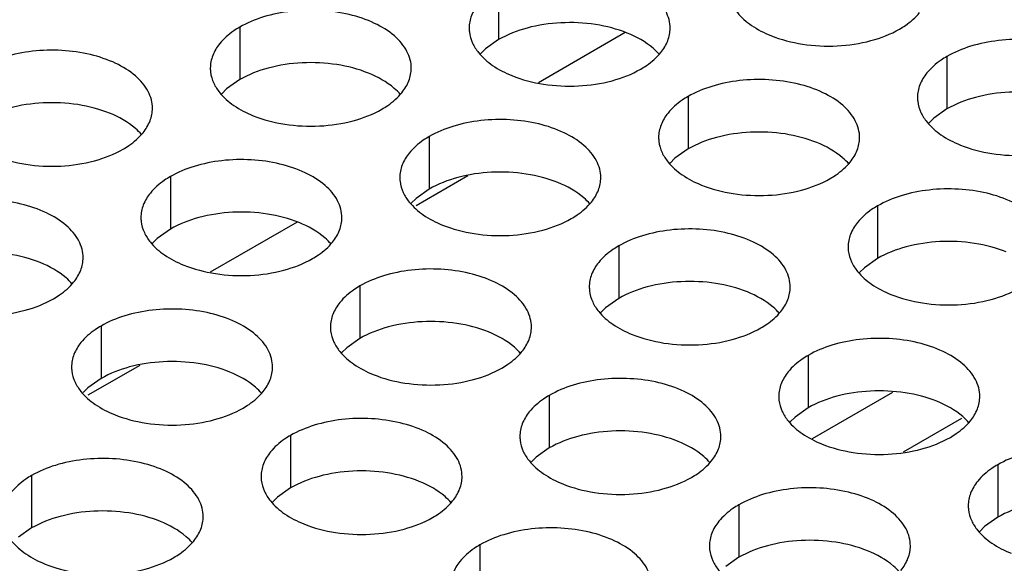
# Model space of a CAD drawing. Header units: inches. Extents: x 0 to 34, y 0 to 22.
# Tile 50 of 155: x 16.347 to 16.592, y 19.432 to 19.567. Entities that reach past the tile are written whole.
import ezdxf

# ---------------------------------------------------------------- set-up
doc = ezdxf.new("R2010")
doc.units = ezdxf.units.IN
doc.header["$LTSCALE"] = 1.87
doc.header["$MEASUREMENT"] = 0
doc.layers.get('0').update_dxf_attribs({"linetype": 'CONTINUOUS'})
doc.layers.add('02___PRT_ALL_AXES', color=7, linetype='CONTINUOUS')

msp = doc.modelspace()

# ---------------------------------------------------------------- linework, layer by layer
at = {"color": 3, "linetype": 'CONTINUOUS'}
for p, q in [((16.49775, 19.56384), (16.47613, 19.55135)), ((16.4161, 19.51669), (16.39448, 19.50421))]:
    msp.add_line(p, q, dxfattribs=at)
at = {"color": 7, "linetype": 'CONTINUOUS'}
for p, q in [((16.45861, 19.52817), (16.44572, 19.52073)), ((16.37696, 19.48103), (16.36407, 19.47359)), ((16.54432, 19.46281), (16.56432, 19.47436)), ((16.56693, 19.45954), (16.58148, 19.46794))]:
    msp.add_line(p, q, dxfattribs=at)
at = {"layer": '02___PRT_ALL_AXES', "color": 7, "linetype": 'CONTINUOUS'}
for p, q in [((16.46622, 19.57515), (16.46622, 19.56209)), ((16.40183, 19.56519), (16.40183, 19.55212)), ((16.46622, 19.56209), (16.46297, 19.55977)), ((16.46297, 19.55977), (16.46176, 19.55858)), ((16.57776, 19.55789), (16.57776, 19.54483)), ((16.40183, 19.55212), (16.39857, 19.54981)), ((16.39857, 19.54981), (16.39736, 19.54862)), ((16.51336, 19.54793), (16.51336, 19.53487)), ((16.57776, 19.54483), (16.5745, 19.54251)), ((16.5745, 19.54251), (16.57329, 19.54132)), ((16.44897, 19.53797), (16.44897, 19.52491)), ((16.51336, 19.53487), (16.51011, 19.53255)), ((16.51011, 19.53255), (16.5089, 19.53136)), ((16.38457, 19.52801), (16.38457, 19.51494)), ((16.44897, 19.52491), (16.44571, 19.52259)), ((16.44571, 19.52259), (16.4445, 19.5214)), ((16.5605, 19.52071), (16.5605, 19.50765)), ((16.38457, 19.51494), (16.38132, 19.51263)), ((16.38132, 19.51263), (16.38011, 19.51144)), ((16.49611, 19.51075), (16.49611, 19.49769)), ((16.55725, 19.50533), (16.55604, 19.50414)), ((16.5605, 19.50765), (16.55725, 19.50533)), ((16.43171, 19.50079), (16.43171, 19.48772)), ((16.49611, 19.49769), (16.49286, 19.49537)), ((16.49286, 19.49537), (16.49164, 19.49418)), ((16.36732, 19.49083), (16.36732, 19.47776)), ((16.43171, 19.48772), (16.42846, 19.48541)), ((16.42846, 19.48541), (16.42725, 19.48422)), ((16.54325, 19.48353), (16.54325, 19.47047)), ((16.36732, 19.47776), (16.36407, 19.47545)), ((16.36407, 19.47545), (16.36285, 19.47425)), ((16.47885, 19.47357), (16.47885, 19.46051)), ((16.54325, 19.47047), (16.54, 19.46815)), ((16.54, 19.46815), (16.53878, 19.46696)), ((16.41446, 19.46361), (16.41446, 19.45054)), ((16.47885, 19.46051), (16.4756, 19.45819)), ((16.4756, 19.45819), (16.47439, 19.457)), ((16.59039, 19.45631), (16.59039, 19.44325)), ((16.35006, 19.45364), (16.35006, 19.44058)), ((16.41446, 19.45054), (16.41121, 19.44823)), ((16.41121, 19.44823), (16.40999, 19.44704)), ((16.526, 19.44635), (16.526, 19.43329)), ((16.59039, 19.44325), (16.58714, 19.44093)), ((16.35006, 19.44058), (16.34681, 19.43826)), ((16.58714, 19.44093), (16.58592, 19.43974)), ((16.4616, 19.43639), (16.4616, 19.42332)), ((16.526, 19.43329), (16.52274, 19.43097))]:
    msp.add_line(p, q, dxfattribs=at)
at = {"layer": '02___PRT_ALL_AXES', "color": 3, "linetype": 'CONTINUOUS'}
for points, knots in [([(16.5089, 19.56493), (16.5089, 19.56564), (16.50871, 19.5671), (16.50756, 19.57002), (16.50464, 19.57338), (16.49962, 19.57643), (16.49335, 19.57853), (16.48632, 19.57951), (16.4791, 19.57931), (16.47227, 19.57795), (16.46807, 19.57622), (16.46622, 19.57515)], [0, 0, 0, 0, 0.042883, 0.087524, 0.186914, 0.304219, 0.43794, 0.582356, 0.729558, 0.871282, 1, 1, 1, 1]), ([(16.44451, 19.55497), (16.44451, 19.55568), (16.44432, 19.55714), (16.44317, 19.56005), (16.44024, 19.56341), (16.43522, 19.56646), (16.42895, 19.56856), (16.42193, 19.56955), (16.4147, 19.56935), (16.40787, 19.56798), (16.40368, 19.56626), (16.40183, 19.56519)], [0, 0, 0, 0, 0.042883, 0.087524, 0.186914, 0.304219, 0.43794, 0.582356, 0.729558, 0.871282, 1, 1, 1, 1]), ([(16.46124, 19.57104), (16.46052, 19.57015), (16.45935, 19.56823), (16.4589, 19.56601), (16.4589, 19.56495)], [0, 0, 0, 0, 0.520681, 1, 1, 1, 1]), ([(16.52415, 19.57117), (16.52454, 19.57032), (16.52592, 19.56819), (16.52923, 19.56532), (16.53227, 19.56376), (16.53396, 19.56308)], [0, 0, 0, 0, 0.215502, 0.580331, 1, 1, 1, 1]), ([(16.56597, 19.5647), (16.56647, 19.56499), (16.5683, 19.56614), (16.56996, 19.56758), (16.57095, 19.5688)], [0, 0, 0, 0, 0.268123, 1, 1, 1, 1]), ([(16.40183, 19.56519), (16.40133, 19.5649), (16.3995, 19.56375), (16.39784, 19.56231), (16.39685, 19.56108)], [0, 0, 0, 0, 0.268123, 1, 1, 1, 1]), ([(16.4589, 19.56495), (16.4589, 19.56464), (16.45897, 19.56335), (16.45934, 19.56209), (16.45975, 19.56121)], [0, 0, 0, 0, 0.245663, 1, 1, 1, 1]), ([(16.50656, 19.55884), (16.50728, 19.55974), (16.50846, 19.56165), (16.5089, 19.56387), (16.5089, 19.56493)], [0, 0, 0, 0, 0.520681, 1, 1, 1, 1]), ([(16.53396, 19.56308), (16.53648, 19.56206), (16.54196, 19.56065), (16.55043, 19.56024), (16.55866, 19.56146), (16.56376, 19.56342), (16.56597, 19.5647)], [0, 0, 0, 0, 0.247189, 0.509885, 0.767301, 1, 1, 1, 1]), ([(16.62044, 19.54768), (16.62044, 19.54839), (16.62025, 19.54985), (16.6191, 19.55276), (16.61617, 19.55612), (16.61115, 19.55917), (16.60488, 19.56127), (16.59786, 19.56226), (16.59063, 19.56206), (16.5838, 19.56069), (16.57961, 19.55896), (16.57776, 19.55789)], [0, 0, 0, 0, 0.042883, 0.087524, 0.186914, 0.304219, 0.43794, 0.582356, 0.729558, 0.871282, 1, 1, 1, 1]), ([(16.38011, 19.54501), (16.38011, 19.54572), (16.37992, 19.54718), (16.37877, 19.55009), (16.37585, 19.55345), (16.37083, 19.5565), (16.36456, 19.5586), (16.35753, 19.55959), (16.35031, 19.55939), (16.34348, 19.55802), (16.33928, 19.55629), (16.33743, 19.55522)], [0, 0, 0, 0, 0.042883, 0.087524, 0.186914, 0.304219, 0.43794, 0.582356, 0.729558, 0.871282, 1, 1, 1, 1]), ([(16.39685, 19.56108), (16.39613, 19.56019), (16.39495, 19.55827), (16.39451, 19.55605), (16.39451, 19.55499)], [0, 0, 0, 0, 0.520681, 1, 1, 1, 1]), ([(16.45975, 19.56121), (16.46015, 19.56036), (16.46152, 19.55823), (16.46484, 19.55536), (16.46788, 19.5538), (16.46956, 19.55312)], [0, 0, 0, 0, 0.215502, 0.580331, 1, 1, 1, 1]), ([(16.50158, 19.55474), (16.50208, 19.55503), (16.50391, 19.55617), (16.50557, 19.55761), (16.50656, 19.55884)], [0, 0, 0, 0, 0.268123, 1, 1, 1, 1]), ([(16.57776, 19.55789), (16.57726, 19.5576), (16.57543, 19.55646), (16.57377, 19.55502), (16.57278, 19.55379)], [0, 0, 0, 0, 0.268123, 1, 1, 1, 1]), ([(16.39451, 19.55499), (16.39451, 19.55467), (16.39458, 19.55339), (16.39495, 19.55212), (16.39536, 19.55124)], [0, 0, 0, 0, 0.245663, 1, 1, 1, 1]), ([(16.44216, 19.54888), (16.44289, 19.54977), (16.44406, 19.55169), (16.4445, 19.55391), (16.44451, 19.55497)], [0, 0, 0, 0, 0.520681, 1, 1, 1, 1]), ([(16.46956, 19.55312), (16.47208, 19.5521), (16.47756, 19.55069), (16.48604, 19.55028), (16.49427, 19.5515), (16.49936, 19.55346), (16.50158, 19.55474)], [0, 0, 0, 0, 0.247189, 0.509885, 0.767301, 1, 1, 1, 1]), ([(16.55604, 19.53771), (16.55604, 19.53843), (16.55585, 19.53989), (16.5547, 19.5428), (16.55178, 19.54616), (16.54676, 19.54921), (16.54049, 19.55131), (16.53346, 19.55229), (16.52624, 19.5521), (16.51941, 19.55073), (16.51521, 19.549), (16.51336, 19.54793)], [0, 0, 0, 0, 0.042883, 0.087524, 0.186914, 0.304219, 0.43794, 0.582356, 0.729558, 0.871282, 1, 1, 1, 1]), ([(16.57278, 19.55379), (16.57206, 19.55289), (16.57088, 19.55098), (16.57044, 19.54875), (16.57044, 19.5477)], [0, 0, 0, 0, 0.520681, 1, 1, 1, 1]), ([(16.39536, 19.55124), (16.39575, 19.5504), (16.39713, 19.54827), (16.40044, 19.54539), (16.40348, 19.54384), (16.40517, 19.54316)], [0, 0, 0, 0, 0.215502, 0.580331, 1, 1, 1, 1]), ([(16.43718, 19.54477), (16.43768, 19.54506), (16.43951, 19.54621), (16.44117, 19.54765), (16.44216, 19.54888)], [0, 0, 0, 0, 0.268123, 1, 1, 1, 1]), ([(16.51336, 19.54793), (16.51286, 19.54764), (16.51104, 19.54649), (16.50938, 19.54505), (16.50838, 19.54382)], [0, 0, 0, 0, 0.268123, 1, 1, 1, 1]), ([(16.57044, 19.5477), (16.57044, 19.54738), (16.57051, 19.54609), (16.57088, 19.54483), (16.57129, 19.54395)], [0, 0, 0, 0, 0.245663, 1, 1, 1, 1]), ([(16.37777, 19.53892), (16.37849, 19.53981), (16.37967, 19.54173), (16.38011, 19.54395), (16.38011, 19.54501)], [0, 0, 0, 0, 0.520681, 1, 1, 1, 1]), ([(16.40517, 19.54316), (16.40769, 19.54214), (16.41317, 19.54073), (16.42164, 19.54032), (16.42987, 19.54154), (16.43497, 19.54349), (16.43718, 19.54477)], [0, 0, 0, 0, 0.247189, 0.509885, 0.767301, 1, 1, 1, 1]), ([(16.49165, 19.52775), (16.49165, 19.52846), (16.49146, 19.52992), (16.49031, 19.53283), (16.48738, 19.5362), (16.48236, 19.53924), (16.47609, 19.54134), (16.46907, 19.54233), (16.46184, 19.54213), (16.45501, 19.54077), (16.45082, 19.53904), (16.44897, 19.53797)], [0, 0, 0, 0, 0.042883, 0.087524, 0.186914, 0.304219, 0.43794, 0.582356, 0.729558, 0.871282, 1, 1, 1, 1]), ([(16.50838, 19.54382), (16.50766, 19.54293), (16.50649, 19.54101), (16.50604, 19.53879), (16.50604, 19.53773)], [0, 0, 0, 0, 0.520681, 1, 1, 1, 1]), ([(16.57129, 19.54395), (16.57168, 19.54311), (16.57306, 19.54097), (16.57637, 19.5381), (16.57942, 19.53654), (16.5811, 19.53586)], [0, 0, 0, 0, 0.215502, 0.580331, 1, 1, 1, 1]), ([(16.37279, 19.53481), (16.37329, 19.5351), (16.37512, 19.53625), (16.37678, 19.53769), (16.37777, 19.53892)], [0, 0, 0, 0, 0.268123, 1, 1, 1, 1]), ([(16.44897, 19.53797), (16.44847, 19.53768), (16.44664, 19.53653), (16.44498, 19.53509), (16.44399, 19.53386)], [0, 0, 0, 0, 0.268123, 1, 1, 1, 1]), ([(16.50604, 19.53773), (16.50604, 19.53742), (16.50611, 19.53613), (16.50649, 19.53487), (16.50689, 19.53399)], [0, 0, 0, 0, 0.245663, 1, 1, 1, 1]), ([(16.5537, 19.53162), (16.55442, 19.53252), (16.5556, 19.53443), (16.55604, 19.53666), (16.55604, 19.53771)], [0, 0, 0, 0, 0.520681, 1, 1, 1, 1]), ([(16.5811, 19.53586), (16.58362, 19.53484), (16.5891, 19.53343), (16.59757, 19.53302), (16.60581, 19.53424), (16.6109, 19.5362), (16.61311, 19.53748)], [0, 0, 0, 0, 0.247189, 0.509885, 0.767301, 1, 1, 1, 1]), ([(16.34077, 19.53319), (16.34329, 19.53217), (16.34877, 19.53076), (16.35725, 19.53035), (16.36548, 19.53157), (16.37057, 19.53353), (16.37279, 19.53481)], [0, 0, 0, 0, 0.247189, 0.509885, 0.767301, 1, 1, 1, 1]), ([(16.42725, 19.51779), (16.42725, 19.5185), (16.42706, 19.51996), (16.42591, 19.52287), (16.42299, 19.52623), (16.41797, 19.52928), (16.4117, 19.53138), (16.40467, 19.53237), (16.39745, 19.53217), (16.39062, 19.5308), (16.38642, 19.52907), (16.38457, 19.52801)], [0, 0, 0, 0, 0.042883, 0.087524, 0.186914, 0.304219, 0.43794, 0.582356, 0.729558, 0.871282, 1, 1, 1, 1]), ([(16.44399, 19.53386), (16.44327, 19.53297), (16.44209, 19.53105), (16.44165, 19.52883), (16.44165, 19.52777)], [0, 0, 0, 0, 0.520681, 1, 1, 1, 1]), ([(16.50689, 19.53399), (16.50729, 19.53314), (16.50866, 19.53101), (16.51198, 19.52814), (16.51502, 19.52658), (16.5167, 19.5259)], [0, 0, 0, 0, 0.215502, 0.580331, 1, 1, 1, 1]), ([(16.54872, 19.52752), (16.54922, 19.52781), (16.55105, 19.52895), (16.55271, 19.5304), (16.5537, 19.53162)], [0, 0, 0, 0, 0.268123, 1, 1, 1, 1]), ([(16.38457, 19.52801), (16.38407, 19.52772), (16.38225, 19.52657), (16.38059, 19.52513), (16.37959, 19.5239)], [0, 0, 0, 0, 0.268123, 1, 1, 1, 1]), ([(16.44165, 19.52777), (16.44165, 19.52746), (16.44172, 19.52617), (16.44209, 19.52491), (16.4425, 19.52403)], [0, 0, 0, 0, 0.245663, 1, 1, 1, 1]), ([(16.4893, 19.52166), (16.49003, 19.52256), (16.4912, 19.52447), (16.49165, 19.52669), (16.49165, 19.52775)], [0, 0, 0, 0, 0.520681, 1, 1, 1, 1]), ([(16.5167, 19.5259), (16.51922, 19.52488), (16.5247, 19.52347), (16.53318, 19.52306), (16.54141, 19.52428), (16.5465, 19.52624), (16.54872, 19.52752)], [0, 0, 0, 0, 0.247189, 0.509885, 0.767301, 1, 1, 1, 1]), ([(16.60318, 19.5105), (16.60318, 19.51121), (16.60299, 19.51267), (16.60184, 19.51558), (16.59892, 19.51894), (16.5939, 19.52199), (16.58763, 19.52409), (16.5806, 19.52507), (16.57338, 19.52488), (16.56655, 19.52351), (16.56235, 19.52178), (16.5605, 19.52071)], [0, 0, 0, 0, 0.042883, 0.087524, 0.186914, 0.304219, 0.43794, 0.582356, 0.729558, 0.871282, 1, 1, 1, 1]), ([(16.37959, 19.5239), (16.37887, 19.52301), (16.3777, 19.52109), (16.37725, 19.51887), (16.37725, 19.51781)], [0, 0, 0, 0, 0.520681, 1, 1, 1, 1]), ([(16.4425, 19.52403), (16.44289, 19.52318), (16.44427, 19.52105), (16.44758, 19.51818), (16.45062, 19.51662), (16.45231, 19.51594)], [0, 0, 0, 0, 0.215502, 0.580331, 1, 1, 1, 1]), ([(16.36286, 19.50783), (16.36286, 19.50854), (16.36267, 19.51), (16.36152, 19.51291), (16.35859, 19.51627), (16.35357, 19.51932), (16.3473, 19.52142), (16.34028, 19.52241), (16.33305, 19.52221), (16.32622, 19.52084), (16.32203, 19.51911), (16.32018, 19.51804)], [0, 0, 0, 0, 0.042883, 0.087524, 0.186914, 0.304219, 0.43794, 0.582356, 0.729558, 0.871282, 1, 1, 1, 1]), ([(16.48432, 19.51755), (16.48483, 19.51784), (16.48665, 19.51899), (16.48831, 19.52043), (16.4893, 19.52166)], [0, 0, 0, 0, 0.268123, 1, 1, 1, 1]), ([(16.5605, 19.52071), (16.56, 19.52042), (16.55818, 19.51928), (16.55652, 19.51783), (16.55552, 19.51661)], [0, 0, 0, 0, 0.268123, 1, 1, 1, 1]), ([(16.37725, 19.51781), (16.37725, 19.51749), (16.37732, 19.51621), (16.3777, 19.51494), (16.3781, 19.51406)], [0, 0, 0, 0, 0.245663, 1, 1, 1, 1]), ([(16.42491, 19.5117), (16.42563, 19.51259), (16.42681, 19.51451), (16.42725, 19.51673), (16.42725, 19.51779)], [0, 0, 0, 0, 0.520681, 1, 1, 1, 1]), ([(16.45231, 19.51594), (16.45483, 19.51492), (16.46031, 19.51351), (16.46878, 19.5131), (16.47702, 19.51432), (16.48211, 19.51628), (16.48432, 19.51755)], [0, 0, 0, 0, 0.247189, 0.509885, 0.767301, 1, 1, 1, 1]), ([(16.55552, 19.51661), (16.5548, 19.51571), (16.55363, 19.5138), (16.55318, 19.51157), (16.55318, 19.51052)], [0, 0, 0, 0, 0.520681, 1, 1, 1, 1]), ([(16.3781, 19.51406), (16.3785, 19.51322), (16.37987, 19.51109), (16.38319, 19.50821), (16.38623, 19.50666), (16.38791, 19.50597)], [0, 0, 0, 0, 0.215502, 0.580331, 1, 1, 1, 1]), ([(16.53879, 19.50053), (16.53879, 19.50125), (16.5386, 19.5027), (16.53745, 19.50562), (16.53452, 19.50898), (16.5295, 19.51203), (16.52323, 19.51413), (16.51621, 19.51511), (16.50898, 19.51492), (16.50215, 19.51355), (16.49796, 19.51182), (16.49611, 19.51075)], [0, 0, 0, 0, 0.042883, 0.087524, 0.186914, 0.304219, 0.43794, 0.582356, 0.729558, 0.871282, 1, 1, 1, 1]), ([(16.41993, 19.50759), (16.42043, 19.50788), (16.42226, 19.50903), (16.42392, 19.51047), (16.42491, 19.5117)], [0, 0, 0, 0, 0.268123, 1, 1, 1, 1]), ([(16.49611, 19.51075), (16.49561, 19.51046), (16.49378, 19.50931), (16.49212, 19.50787), (16.49113, 19.50664)], [0, 0, 0, 0, 0.268123, 1, 1, 1, 1]), ([(16.55318, 19.51052), (16.55318, 19.5102), (16.55325, 19.50891), (16.55363, 19.50765), (16.55403, 19.50677)], [0, 0, 0, 0, 0.245663, 1, 1, 1, 1]), ([(16.36051, 19.50174), (16.36124, 19.50263), (16.36241, 19.50455), (16.36286, 19.50677), (16.36286, 19.50783)], [0, 0, 0, 0, 0.520681, 1, 1, 1, 1]), ([(16.38791, 19.50597), (16.39043, 19.50496), (16.39591, 19.50355), (16.40439, 19.50314), (16.41262, 19.50436), (16.41771, 19.50631), (16.41993, 19.50759)], [0, 0, 0, 0, 0.247189, 0.509885, 0.767301, 1, 1, 1, 1]), ([(16.49113, 19.50664), (16.49041, 19.50575), (16.48923, 19.50383), (16.48879, 19.50161), (16.48879, 19.50055)], [0, 0, 0, 0, 0.520681, 1, 1, 1, 1]), ([(16.55403, 19.50677), (16.55443, 19.50592), (16.55581, 19.50379), (16.55912, 19.50092), (16.56216, 19.49936), (16.56384, 19.49868)], [0, 0, 0, 0, 0.215502, 0.580331, 1, 1, 1, 1]), ([(16.47439, 19.49057), (16.47439, 19.49128), (16.4742, 19.49274), (16.47305, 19.49565), (16.47013, 19.49901), (16.46511, 19.50206), (16.45884, 19.50416), (16.45181, 19.50515), (16.44459, 19.50495), (16.43776, 19.50358), (16.43356, 19.50186), (16.43171, 19.50079)], [0, 0, 0, 0, 0.042883, 0.087524, 0.186914, 0.304219, 0.43794, 0.582356, 0.729558, 0.871282, 1, 1, 1, 1]), ([(16.35553, 19.49763), (16.35604, 19.49792), (16.35786, 19.49907), (16.35952, 19.50051), (16.36051, 19.50174)], [0, 0, 0, 0, 0.268123, 1, 1, 1, 1]), ([(16.43171, 19.50079), (16.43121, 19.5005), (16.42939, 19.49935), (16.42773, 19.49791), (16.42673, 19.49668)], [0, 0, 0, 0, 0.268123, 1, 1, 1, 1]), ([(16.48879, 19.50055), (16.48879, 19.50024), (16.48886, 19.49895), (16.48923, 19.49769), (16.48964, 19.49681)], [0, 0, 0, 0, 0.245663, 1, 1, 1, 1]), ([(16.53644, 19.49444), (16.53717, 19.49534), (16.53834, 19.49725), (16.53879, 19.49948), (16.53879, 19.50053)], [0, 0, 0, 0, 0.520681, 1, 1, 1, 1]), ([(16.56384, 19.49868), (16.56636, 19.49766), (16.57184, 19.49625), (16.58032, 19.49584), (16.58855, 19.49706), (16.59365, 19.49902), (16.59586, 19.5003)], [0, 0, 0, 0, 0.247189, 0.509885, 0.767301, 1, 1, 1, 1]), ([(16.32352, 19.49601), (16.32604, 19.49499), (16.33152, 19.49358), (16.33999, 19.49317), (16.34822, 19.49439), (16.35332, 19.49635), (16.35553, 19.49763)], [0, 0, 0, 0, 0.247189, 0.509885, 0.767301, 1, 1, 1, 1]), ([(16.42673, 19.49668), (16.42601, 19.49579), (16.42484, 19.49387), (16.42439, 19.49165), (16.42439, 19.49059)], [0, 0, 0, 0, 0.520681, 1, 1, 1, 1]), ([(16.48964, 19.49681), (16.49003, 19.49596), (16.49141, 19.49383), (16.49472, 19.49096), (16.49777, 19.4894), (16.49945, 19.48872)], [0, 0, 0, 0, 0.215502, 0.580331, 1, 1, 1, 1]), ([(16.41, 19.48061), (16.41, 19.48132), (16.40981, 19.48278), (16.40866, 19.48569), (16.40573, 19.48905), (16.40071, 19.4921), (16.39444, 19.4942), (16.38742, 19.49519), (16.38019, 19.49499), (16.37336, 19.49362), (16.36917, 19.49189), (16.36732, 19.49083)], [0, 0, 0, 0, 0.042883, 0.087524, 0.186914, 0.304219, 0.43794, 0.582356, 0.729558, 0.871282, 1, 1, 1, 1]), ([(16.53146, 19.49034), (16.53197, 19.49063), (16.53379, 19.49177), (16.53545, 19.49321), (16.53644, 19.49444)], [0, 0, 0, 0, 0.268123, 1, 1, 1, 1]), ([(16.36732, 19.49083), (16.36682, 19.49054), (16.36499, 19.48939), (16.36333, 19.48795), (16.36234, 19.48672)], [0, 0, 0, 0, 0.268123, 1, 1, 1, 1]), ([(16.42439, 19.49059), (16.42439, 19.49027), (16.42446, 19.48899), (16.42484, 19.48772), (16.42524, 19.48684)], [0, 0, 0, 0, 0.245663, 1, 1, 1, 1]), ([(16.47205, 19.48448), (16.47277, 19.48537), (16.47395, 19.48729), (16.47439, 19.48951), (16.47439, 19.49057)], [0, 0, 0, 0, 0.520681, 1, 1, 1, 1]), ([(16.49945, 19.48872), (16.50197, 19.4877), (16.50745, 19.48629), (16.51592, 19.48588), (16.52416, 19.4871), (16.52925, 19.48906), (16.53146, 19.49034)], [0, 0, 0, 0, 0.247189, 0.509885, 0.767301, 1, 1, 1, 1]), ([(16.36234, 19.48672), (16.36162, 19.48582), (16.36044, 19.48391), (16.36, 19.48169), (16.36, 19.48063)], [0, 0, 0, 0, 0.520681, 1, 1, 1, 1]), ([(16.42524, 19.48684), (16.42564, 19.486), (16.42702, 19.48387), (16.43033, 19.48099), (16.43337, 19.47944), (16.43505, 19.47876)], [0, 0, 0, 0, 0.215502, 0.580331, 1, 1, 1, 1]), ([(16.58593, 19.47332), (16.58593, 19.47403), (16.58574, 19.47549), (16.58459, 19.4784), (16.58166, 19.48176), (16.57664, 19.48481), (16.57038, 19.48691), (16.56335, 19.48789), (16.55612, 19.4877), (16.54929, 19.48633), (16.5451, 19.4846), (16.54325, 19.48353)], [0, 0, 0, 0, 0.042883, 0.087524, 0.186914, 0.304219, 0.43794, 0.582356, 0.729558, 0.871282, 1, 1, 1, 1]), ([(16.46707, 19.48037), (16.46757, 19.48066), (16.4694, 19.48181), (16.47106, 19.48325), (16.47205, 19.48448)], [0, 0, 0, 0, 0.268123, 1, 1, 1, 1]), ([(16.54325, 19.48353), (16.54275, 19.48324), (16.54092, 19.48209), (16.53926, 19.48065), (16.53827, 19.47943)], [0, 0, 0, 0, 0.268123, 1, 1, 1, 1]), ([(16.36, 19.48063), (16.36, 19.48031), (16.36007, 19.47903), (16.36044, 19.47776), (16.36085, 19.47688)], [0, 0, 0, 0, 0.245663, 1, 1, 1, 1]), ([(16.40765, 19.47452), (16.40838, 19.47541), (16.40955, 19.47733), (16.41, 19.47955), (16.41, 19.48061)], [0, 0, 0, 0, 0.520681, 1, 1, 1, 1]), ([(16.43505, 19.47876), (16.43757, 19.47774), (16.44305, 19.47633), (16.45153, 19.47592), (16.45976, 19.47714), (16.46486, 19.4791), (16.46707, 19.48037)], [0, 0, 0, 0, 0.247189, 0.509885, 0.767301, 1, 1, 1, 1]), ([(16.53827, 19.47943), (16.53755, 19.47853), (16.53637, 19.47662), (16.53593, 19.47439), (16.53593, 19.47333)], [0, 0, 0, 0, 0.520681, 1, 1, 1, 1]), ([(16.36085, 19.47688), (16.36124, 19.47604), (16.36262, 19.47391), (16.36593, 19.47103), (16.36898, 19.46947), (16.37066, 19.46879)], [0, 0, 0, 0, 0.215502, 0.580331, 1, 1, 1, 1]), ([(16.52153, 19.46335), (16.52153, 19.46406), (16.52134, 19.46552), (16.52019, 19.46843), (16.51727, 19.4718), (16.51225, 19.47485), (16.50598, 19.47695), (16.49895, 19.47793), (16.49173, 19.47773), (16.4849, 19.47637), (16.48071, 19.47464), (16.47885, 19.47357)], [0, 0, 0, 0, 0.042883, 0.087524, 0.186914, 0.304219, 0.43794, 0.582356, 0.729558, 0.871282, 1, 1, 1, 1]), ([(16.40267, 19.47041), (16.40318, 19.4707), (16.405, 19.47185), (16.40666, 19.47329), (16.40765, 19.47452)], [0, 0, 0, 0, 0.268123, 1, 1, 1, 1]), ([(16.47885, 19.47357), (16.47835, 19.47328), (16.47653, 19.47213), (16.47487, 19.47069), (16.47387, 19.46946)], [0, 0, 0, 0, 0.268123, 1, 1, 1, 1]), ([(16.53593, 19.47333), (16.53593, 19.47302), (16.536, 19.47173), (16.53637, 19.47047), (16.53678, 19.46959)], [0, 0, 0, 0, 0.245663, 1, 1, 1, 1]), ([(16.58359, 19.46722), (16.58431, 19.46812), (16.58548, 19.47003), (16.58593, 19.47226), (16.58593, 19.47332)], [0, 0, 0, 0, 0.520681, 1, 1, 1, 1]), ([(16.37066, 19.46879), (16.37318, 19.46778), (16.37866, 19.46636), (16.38713, 19.46596), (16.39537, 19.46717), (16.40046, 19.46913), (16.40267, 19.47041)], [0, 0, 0, 0, 0.247189, 0.509885, 0.767301, 1, 1, 1, 1]), ([(16.47387, 19.46946), (16.47315, 19.46857), (16.47198, 19.46665), (16.47153, 19.46443), (16.47153, 19.46337)], [0, 0, 0, 0, 0.520681, 1, 1, 1, 1]), ([(16.53678, 19.46959), (16.53717, 19.46874), (16.53855, 19.46661), (16.54186, 19.46374), (16.54491, 19.46218), (16.54659, 19.4615)], [0, 0, 0, 0, 0.215502, 0.580331, 1, 1, 1, 1]), ([(16.45714, 19.45339), (16.45714, 19.4541), (16.45695, 19.45556), (16.4558, 19.45847), (16.45287, 19.46183), (16.44785, 19.46488), (16.44159, 19.46698), (16.43456, 19.46797), (16.42733, 19.46777), (16.4205, 19.4664), (16.41631, 19.46468), (16.41446, 19.46361)], [0, 0, 0, 0, 0.042883, 0.087524, 0.186914, 0.304219, 0.43794, 0.582356, 0.729558, 0.871282, 1, 1, 1, 1]), ([(16.57861, 19.46312), (16.57911, 19.46341), (16.58093, 19.46456), (16.58259, 19.466), (16.58359, 19.46722)], [0, 0, 0, 0, 0.268123, 1, 1, 1, 1]), ([(16.41446, 19.46361), (16.41396, 19.46332), (16.41213, 19.46217), (16.41047, 19.46073), (16.40948, 19.4595)], [0, 0, 0, 0, 0.268123, 1, 1, 1, 1]), ([(16.47153, 19.46337), (16.47153, 19.46306), (16.4716, 19.46177), (16.47198, 19.46051), (16.47238, 19.45963)], [0, 0, 0, 0, 0.245663, 1, 1, 1, 1]), ([(16.51919, 19.45726), (16.51991, 19.45816), (16.52109, 19.46007), (16.52153, 19.46229), (16.52153, 19.46335)], [0, 0, 0, 0, 0.520681, 1, 1, 1, 1]), ([(16.54659, 19.4615), (16.54911, 19.46048), (16.55459, 19.45907), (16.56306, 19.45866), (16.5713, 19.45988), (16.57639, 19.46184), (16.57861, 19.46312)], [0, 0, 0, 0, 0.247189, 0.509885, 0.767301, 1, 1, 1, 1]), ([(16.40948, 19.4595), (16.40876, 19.45861), (16.40758, 19.45669), (16.40714, 19.45447), (16.40714, 19.45341)], [0, 0, 0, 0, 0.520681, 1, 1, 1, 1]), ([(16.47238, 19.45963), (16.47278, 19.45878), (16.47416, 19.45665), (16.47747, 19.45378), (16.48051, 19.45222), (16.48219, 19.45154)], [0, 0, 0, 0, 0.215502, 0.580331, 1, 1, 1, 1]), ([(16.63307, 19.4461), (16.63307, 19.44681), (16.63288, 19.44827), (16.63173, 19.45118), (16.6288, 19.45454), (16.62378, 19.45759), (16.61752, 19.45969), (16.61049, 19.46068), (16.60326, 19.46048), (16.59643, 19.45911), (16.59224, 19.45738), (16.59039, 19.45631)], [0, 0, 0, 0, 0.042883, 0.087524, 0.186914, 0.304219, 0.43794, 0.582356, 0.729558, 0.871282, 1, 1, 1, 1]), ([(16.39274, 19.44343), (16.39274, 19.44414), (16.39255, 19.4456), (16.3914, 19.44851), (16.38848, 19.45187), (16.38346, 19.45492), (16.37719, 19.45702), (16.37016, 19.45801), (16.36294, 19.45781), (16.35611, 19.45644), (16.35192, 19.45471), (16.35006, 19.45364)], [0, 0, 0, 0, 0.042883, 0.087524, 0.186914, 0.304219, 0.43794, 0.582356, 0.729558, 0.871282, 1, 1, 1, 1]), ([(16.51421, 19.45316), (16.51471, 19.45344), (16.51654, 19.45459), (16.5182, 19.45603), (16.51919, 19.45726)], [0, 0, 0, 0, 0.268123, 1, 1, 1, 1]), ([(16.59039, 19.45631), (16.58989, 19.45602), (16.58806, 19.45488), (16.5864, 19.45344), (16.58541, 19.45221)], [0, 0, 0, 0, 0.268123, 1, 1, 1, 1]), ([(16.35006, 19.45364), (16.34956, 19.45335), (16.34774, 19.45221), (16.34608, 19.45077), (16.34508, 19.44954)], [0, 0, 0, 0, 0.268123, 1, 1, 1, 1]), ([(16.40714, 19.45341), (16.40714, 19.45309), (16.40721, 19.45181), (16.40758, 19.45054), (16.40799, 19.44966)], [0, 0, 0, 0, 0.245663, 1, 1, 1, 1]), ([(16.4548, 19.4473), (16.45552, 19.44819), (16.45669, 19.45011), (16.45714, 19.45233), (16.45714, 19.45339)], [0, 0, 0, 0, 0.520681, 1, 1, 1, 1]), ([(16.48219, 19.45154), (16.48471, 19.45052), (16.49019, 19.44911), (16.49867, 19.4487), (16.5069, 19.44992), (16.512, 19.45188), (16.51421, 19.45316)], [0, 0, 0, 0, 0.247189, 0.509885, 0.767301, 1, 1, 1, 1]), ([(16.58541, 19.45221), (16.58469, 19.45131), (16.58351, 19.4494), (16.58307, 19.44717), (16.58307, 19.44612)], [0, 0, 0, 0, 0.520681, 1, 1, 1, 1]), ([(16.40799, 19.44966), (16.40838, 19.44882), (16.40976, 19.44669), (16.41307, 19.44381), (16.41612, 19.44226), (16.4178, 19.44158)], [0, 0, 0, 0, 0.215502, 0.580331, 1, 1, 1, 1]), ([(16.56867, 19.43613), (16.56867, 19.43685), (16.56848, 19.43831), (16.56733, 19.44122), (16.56441, 19.44458), (16.55939, 19.44763), (16.55312, 19.44973), (16.54609, 19.45071), (16.53887, 19.45052), (16.53204, 19.44915), (16.52785, 19.44742), (16.526, 19.44635)], [0, 0, 0, 0, 0.042883, 0.087524, 0.186914, 0.304219, 0.43794, 0.582356, 0.729558, 0.871282, 1, 1, 1, 1]), ([(16.44981, 19.44319), (16.45032, 19.44348), (16.45214, 19.44463), (16.4538, 19.44607), (16.4548, 19.4473)], [0, 0, 0, 0, 0.268123, 1, 1, 1, 1]), ([(16.526, 19.44635), (16.52549, 19.44606), (16.52367, 19.44491), (16.52201, 19.44347), (16.52102, 19.44224)], [0, 0, 0, 0, 0.268123, 1, 1, 1, 1]), ([(16.58307, 19.44612), (16.58307, 19.4458), (16.58314, 19.44451), (16.58351, 19.44325), (16.58392, 19.44237)], [0, 0, 0, 0, 0.245663, 1, 1, 1, 1]), ([(16.3904, 19.43734), (16.39112, 19.43823), (16.3923, 19.44015), (16.39274, 19.44237), (16.39274, 19.44343)], [0, 0, 0, 0, 0.520681, 1, 1, 1, 1]), ([(16.4178, 19.44158), (16.42032, 19.44056), (16.4258, 19.43915), (16.43427, 19.43874), (16.44251, 19.43996), (16.4476, 19.44191), (16.44981, 19.44319)], [0, 0, 0, 0, 0.247189, 0.509885, 0.767301, 1, 1, 1, 1]), ([(16.52102, 19.44224), (16.52029, 19.44135), (16.51912, 19.43943), (16.51867, 19.43721), (16.51867, 19.43615)], [0, 0, 0, 0, 0.520681, 1, 1, 1, 1]), ([(16.58392, 19.44237), (16.58431, 19.44153), (16.58569, 19.43939), (16.589, 19.43652), (16.59205, 19.43496), (16.59373, 19.43428)], [0, 0, 0, 0, 0.215502, 0.580331, 1, 1, 1, 1]), ([(16.34359, 19.4397), (16.34399, 19.43886), (16.34537, 19.43672), (16.34868, 19.43385), (16.35172, 19.43229), (16.3534, 19.43161)], [0, 0, 0, 0, 0.215502, 0.580331, 1, 1, 1, 1]), ([(16.50428, 19.42617), (16.50428, 19.42688), (16.50409, 19.42834), (16.50294, 19.43125), (16.50001, 19.43462), (16.49499, 19.43766), (16.48873, 19.43976), (16.4817, 19.44075), (16.47447, 19.44055), (16.46764, 19.43919), (16.46345, 19.43746), (16.4616, 19.43639)], [0, 0, 0, 0, 0.042883, 0.087524, 0.186914, 0.304219, 0.43794, 0.582356, 0.729558, 0.871282, 1, 1, 1, 1]), ([(16.38542, 19.43323), (16.38592, 19.43352), (16.38775, 19.43467), (16.38941, 19.43611), (16.3904, 19.43734)], [0, 0, 0, 0, 0.268123, 1, 1, 1, 1]), ([(16.4616, 19.43639), (16.4611, 19.4361), (16.45927, 19.43495), (16.45761, 19.43351), (16.45662, 19.43228)], [0, 0, 0, 0, 0.268123, 1, 1, 1, 1]), ([(16.51867, 19.43615), (16.51867, 19.43584), (16.51875, 19.43455), (16.51912, 19.43329), (16.51952, 19.43241)], [0, 0, 0, 0, 0.245663, 1, 1, 1, 1]), ([(16.56633, 19.43004), (16.56705, 19.43094), (16.56823, 19.43285), (16.56867, 19.43508), (16.56867, 19.43613)], [0, 0, 0, 0, 0.520681, 1, 1, 1, 1]), ([(16.3534, 19.43161), (16.35592, 19.43059), (16.3614, 19.42918), (16.36988, 19.42877), (16.37811, 19.42999), (16.38321, 19.43195), (16.38542, 19.43323)], [0, 0, 0, 0, 0.247189, 0.509885, 0.767301, 1, 1, 1, 1]), ([(16.45662, 19.43228), (16.4559, 19.43139), (16.45472, 19.42947), (16.45428, 19.42725), (16.45428, 19.42619)], [0, 0, 0, 0, 0.520681, 1, 1, 1, 1]), ([(16.51952, 19.43241), (16.51992, 19.43156), (16.5213, 19.42943), (16.52461, 19.42656), (16.52765, 19.425), (16.52933, 19.42432)], [0, 0, 0, 0, 0.215502, 0.580331, 1, 1, 1, 1])]:
    msp.add_open_spline(points, degree=3, knots=knots, dxfattribs=at)
at = {"layer": '02___PRT_ALL_AXES', "color": 7, "linetype": 'CONTINUOUS'}
for points, knots in [([(16.49824, 19.5637), (16.49572, 19.56472), (16.49024, 19.56613), (16.48177, 19.56654), (16.47353, 19.56532), (16.46844, 19.56336), (16.46622, 19.56209)], [0, 0, 0, 0, 0.247189, 0.509885, 0.767301, 1, 1, 1, 1]), ([(16.50622, 19.55839), (16.50574, 19.55893), (16.50343, 19.56119), (16.50054, 19.56277), (16.49824, 19.5637)], [0, 0, 0, 0, 0.226307, 1, 1, 1, 1]), ([(16.43385, 19.55374), (16.43133, 19.55476), (16.42584, 19.55617), (16.41737, 19.55658), (16.40914, 19.55536), (16.40404, 19.5534), (16.40183, 19.55212)], [0, 0, 0, 0, 0.247189, 0.509885, 0.767301, 1, 1, 1, 1]), ([(16.44182, 19.54842), (16.44134, 19.54897), (16.43904, 19.55122), (16.43615, 19.55281), (16.43385, 19.55374)], [0, 0, 0, 0, 0.226307, 1, 1, 1, 1]), ([(16.60978, 19.54645), (16.60726, 19.54747), (16.60178, 19.54888), (16.5933, 19.54929), (16.58507, 19.54807), (16.57997, 19.54611), (16.57776, 19.54483)], [0, 0, 0, 0, 0.247189, 0.509885, 0.767301, 1, 1, 1, 1]), ([(16.36945, 19.54378), (16.36693, 19.5448), (16.36145, 19.54621), (16.35298, 19.54662), (16.34474, 19.5454), (16.33965, 19.54344), (16.33743, 19.54216)], [0, 0, 0, 0, 0.247189, 0.509885, 0.767301, 1, 1, 1, 1]), ([(16.37743, 19.53846), (16.37695, 19.53901), (16.37464, 19.54126), (16.37175, 19.54285), (16.36945, 19.54378)], [0, 0, 0, 0, 0.226307, 1, 1, 1, 1]), ([(16.54538, 19.53648), (16.54286, 19.5375), (16.53738, 19.53891), (16.52891, 19.53932), (16.52067, 19.5381), (16.51558, 19.53615), (16.51336, 19.53487)], [0, 0, 0, 0, 0.247189, 0.509885, 0.767301, 1, 1, 1, 1]), ([(16.55336, 19.53117), (16.55288, 19.53171), (16.55057, 19.53397), (16.54769, 19.53555), (16.54538, 19.53648)], [0, 0, 0, 0, 0.226307, 1, 1, 1, 1]), ([(16.48099, 19.52652), (16.47847, 19.52754), (16.47299, 19.52895), (16.46451, 19.52936), (16.45628, 19.52814), (16.45118, 19.52618), (16.44897, 19.52491)], [0, 0, 0, 0, 0.247189, 0.509885, 0.767301, 1, 1, 1, 1]), ([(16.48896, 19.5212), (16.48848, 19.52175), (16.48618, 19.524), (16.48329, 19.52559), (16.48099, 19.52652)], [0, 0, 0, 0, 0.226307, 1, 1, 1, 1]), ([(16.41659, 19.51656), (16.41407, 19.51758), (16.40859, 19.51899), (16.40012, 19.5194), (16.39188, 19.51818), (16.38679, 19.51622), (16.38457, 19.51494)], [0, 0, 0, 0, 0.247189, 0.509885, 0.767301, 1, 1, 1, 1]), ([(16.42457, 19.51124), (16.42409, 19.51179), (16.42178, 19.51404), (16.4189, 19.51563), (16.41659, 19.51656)], [0, 0, 0, 0, 0.226307, 1, 1, 1, 1]), ([(16.59252, 19.50927), (16.59, 19.51028), (16.58452, 19.5117), (16.57605, 19.5121), (16.56781, 19.51089), (16.56272, 19.50893), (16.5605, 19.50765)], [0, 0, 0, 0, 0.247189, 0.509885, 0.767301, 1, 1, 1, 1]), ([(16.3522, 19.5066), (16.34968, 19.50762), (16.34419, 19.50903), (16.33572, 19.50944), (16.32749, 19.50822), (16.32239, 19.50626), (16.32018, 19.50498)], [0, 0, 0, 0, 0.247189, 0.509885, 0.767301, 1, 1, 1, 1]), ([(16.36017, 19.50128), (16.35969, 19.50183), (16.35739, 19.50408), (16.3545, 19.50567), (16.3522, 19.5066)], [0, 0, 0, 0, 0.226307, 1, 1, 1, 1]), ([(16.52813, 19.4993), (16.52561, 19.50032), (16.52013, 19.50173), (16.51165, 19.50214), (16.50342, 19.50092), (16.49832, 19.49897), (16.49611, 19.49769)], [0, 0, 0, 0, 0.247189, 0.509885, 0.767301, 1, 1, 1, 1]), ([(16.5361, 19.49399), (16.53562, 19.49453), (16.53332, 19.49679), (16.53043, 19.49837), (16.52813, 19.4993)], [0, 0, 0, 0, 0.226307, 1, 1, 1, 1]), ([(16.46373, 19.48934), (16.46121, 19.49036), (16.45573, 19.49177), (16.44726, 19.49218), (16.43902, 19.49096), (16.43393, 19.489), (16.43171, 19.48772)], [0, 0, 0, 0, 0.247189, 0.509885, 0.767301, 1, 1, 1, 1]), ([(16.47171, 19.48402), (16.47123, 19.48457), (16.46892, 19.48682), (16.46604, 19.48841), (16.46373, 19.48934)], [0, 0, 0, 0, 0.226307, 1, 1, 1, 1]), ([(16.39934, 19.47938), (16.39682, 19.4804), (16.39134, 19.48181), (16.38286, 19.48222), (16.37463, 19.481), (16.36953, 19.47904), (16.36732, 19.47776)], [0, 0, 0, 0, 0.247189, 0.509885, 0.767301, 1, 1, 1, 1]), ([(16.40731, 19.47406), (16.40683, 19.47461), (16.40453, 19.47686), (16.40164, 19.47845), (16.39934, 19.47938)], [0, 0, 0, 0, 0.226307, 1, 1, 1, 1]), ([(16.57527, 19.47209), (16.57275, 19.4731), (16.56727, 19.47452), (16.55879, 19.47492), (16.55056, 19.47371), (16.54546, 19.47175), (16.54325, 19.47047)], [0, 0, 0, 0, 0.247189, 0.509885, 0.767301, 1, 1, 1, 1]), ([(16.58324, 19.46677), (16.58276, 19.46732), (16.58046, 19.46957), (16.57757, 19.47115), (16.57527, 19.47209)], [0, 0, 0, 0, 0.226307, 1, 1, 1, 1]), ([(16.51087, 19.46212), (16.50835, 19.46314), (16.50287, 19.46455), (16.4944, 19.46496), (16.48616, 19.46374), (16.48107, 19.46178), (16.47885, 19.46051)], [0, 0, 0, 0, 0.247189, 0.509885, 0.767301, 1, 1, 1, 1]), ([(16.51885, 19.45681), (16.51837, 19.45735), (16.51606, 19.45961), (16.51318, 19.46119), (16.51087, 19.46212)], [0, 0, 0, 0, 0.226307, 1, 1, 1, 1]), ([(16.44648, 19.45216), (16.44396, 19.45318), (16.43848, 19.45459), (16.43, 19.455), (16.42177, 19.45378), (16.41667, 19.45182), (16.41446, 19.45054)], [0, 0, 0, 0, 0.247189, 0.509885, 0.767301, 1, 1, 1, 1]), ([(16.45445, 19.44684), (16.45397, 19.44739), (16.45167, 19.44964), (16.44878, 19.45123), (16.44648, 19.45216)], [0, 0, 0, 0, 0.226307, 1, 1, 1, 1]), ([(16.62241, 19.44487), (16.61989, 19.44589), (16.61441, 19.4473), (16.60593, 19.44771), (16.5977, 19.44649), (16.5926, 19.44453), (16.59039, 19.44325)], [0, 0, 0, 0, 0.247189, 0.509885, 0.767301, 1, 1, 1, 1]), ([(16.38208, 19.4422), (16.37956, 19.44322), (16.37408, 19.44463), (16.36561, 19.44504), (16.35737, 19.44382), (16.35228, 19.44186), (16.35006, 19.44058)], [0, 0, 0, 0, 0.247189, 0.509885, 0.767301, 1, 1, 1, 1]), ([(16.39006, 19.43688), (16.38958, 19.43743), (16.38727, 19.43968), (16.38439, 19.44127), (16.38208, 19.4422)], [0, 0, 0, 0, 0.226307, 1, 1, 1, 1]), ([(16.55801, 19.4349), (16.55549, 19.43592), (16.55001, 19.43733), (16.54154, 19.43774), (16.5333, 19.43652), (16.52821, 19.43457), (16.526, 19.43329)], [0, 0, 0, 0, 0.247189, 0.509885, 0.767301, 1, 1, 1, 1]), ([(16.56599, 19.42959), (16.56551, 19.43013), (16.56321, 19.43239), (16.56032, 19.43397), (16.55801, 19.4349)], [0, 0, 0, 0, 0.226307, 1, 1, 1, 1])]:
    msp.add_open_spline(points, degree=3, knots=knots, dxfattribs=at)

doc.saveas('drawing.dxf')
